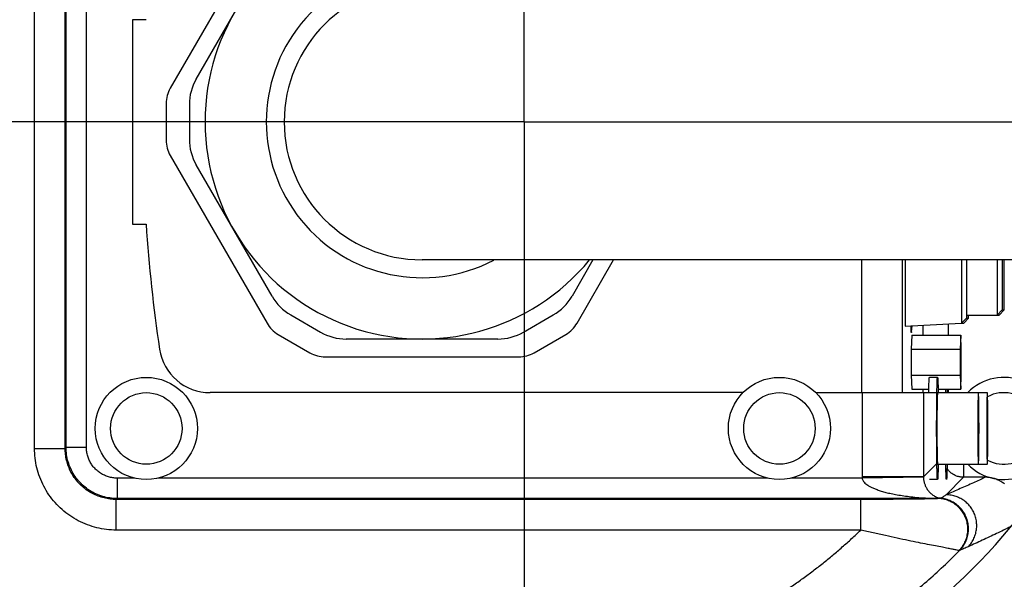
# Model space of a CAD drawing. Extents: x 0 to 594, y 0 to 420.
# Tile 9 of 64: x 69 to 81, y 284 to 291. Entities that reach past the tile are written whole.
import ezdxf

# ---------------------------------------------------------------- set-up
doc = ezdxf.new("R2010")
doc.units = 0
doc.header["$LTSCALE"] = 32.67
doc.linetypes.add('CENTER', pattern=[0.6, 0.375, -0.075, 0.075, -0.075])
doc.layers.get('0').update_dxf_attribs({"linetype": 'CONTINUOUS'})
doc.layers.add('DEFAULT_1', color=7, linetype='CENTER')
doc.layers.add('PARAM_DIM', color=7, linetype='CONTINUOUS')
doc.styles.get("Standard").update_dxf_attribs({"font": 'txt', "width": 0.8})
doc.dimstyles.new('DIMSTYLE_8', dxfattribs={"dimtxt": 3.8, "dimasz": 1.8, "dimexe": 0.18, "dimexo": 0.0625, "dimgap": 0.09, "dimtad": 1, "dimlfac": 8, "dimtxsty": 'STANDARD', "dimblk": 'OPEN', "dimblk1": 'OPEN', "dimblk2": 'OPEN', "dimcen": 0.09, "dimazin": 3, "dimtp": 0.01, "dimtm": 0.01, "dimtfac": 1, "dimtofl": 0, "dimtmove": 0, "dimatfit": 3, "dimtolj": 1})

# ---------------------------------------------------------------- blocks, each defined once
blk = doc.blocks.new('_OPEN')
at = {"color": 0, "linetype": 'BYBLOCK'}
for p, q in [((0, 0), (-1, 0.342)), ((-1, -0.342), (0, 0)), ((-1, 0), (0, 0))]:
    blk.add_line(p, q, dxfattribs=at)
blk = doc.blocks.new('*D39')
at = {"layer": 'PARAM_DIM', "color": 2, "linetype": 'CONTINUOUS'}
blk.add_line((46.03, 254.622), (112.349, 289.646), dxfattribs=at)
at = {"layer": 'PARAM_DIM', "color": 2, "linetype": 'CONTINUOUS', "xscale": 1.8, "yscale": 1.8, "zscale": 1.8, "rotation": 207.839108}
blk.add_blockref('_OPEN', (46.03, 254.622), dxfattribs=at)

msp = doc.modelspace()

# ---------------------------------------------------------------- linework, layer by layer
at = {"color": 9, "linetype": 'CONTINUOUS'}
for p, q in [((68.85593, 285.65221), (68.85593, 293.63954)), ((69.23087, 285.65222), (69.23087, 293.63953)), ((69.24197, 285.66331), (69.24197, 293.62842)), ((69.49193, 285.66331), (69.49193, 293.62844)), ((78.98309, 286.33337), (78.98309, 287.95837)), ((79.48301, 286.33337), (79.48301, 287.95837)), ((79.72872, 287.15721), (79.72872, 287.03712)), ((80.04118, 287.17357), (80.04118, 287.03712)), ((79.59081, 287.07757), (79.58952, 287.07757)), ((78.98742, 286.33337), (78.98742, 285.30552)), ((79.72872, 286.37462), (79.72872, 286.33337)), ((79.7373, 286.33337), (79.7373, 285.30552)), ((80.04118, 286.37462), (80.04118, 286.33337)), ((69.23087, 285.65222), (69.24197, 285.66331)), ((69.49193, 285.66331), (69.24197, 285.66331)), ((68.85593, 285.65221), (69.23087, 285.65221)), ((79.7373, 285.30552), (79.9002, 285.46841)), ((80.22976, 285.45837), (80.22976, 285.29805)), ((79.7373, 285.30552), (78.98742, 285.30552)), ((79.73733, 285.30122), (78.98756, 285.28837)), ((79.7373, 285.30552), (79.73733, 285.30122)), ((80.49494, 285.31611), (80.49494, 285.29805)), ((69.86687, 285.28837), (69.86687, 285.0384)), ((70.08432, 285.28837), (69.86687, 285.28837)), ((77.83432, 285.28837), (70.36456, 285.28837)), ((78.98756, 285.28837), (78.11456, 285.28837)), ((80.01509, 285.08338), (80.22976, 285.29805)), ((80.49494, 285.29805), (80.22976, 285.29805)), ((69.85577, 284.65236), (69.85577, 285.0273)), ((69.85578, 285.0273), (69.86689, 285.0384)), ((78.97061, 285.0273), (69.85578, 285.0273)), ((79.90804, 285.0384), (69.86689, 285.0384)), ((78.97061, 284.65236), (78.97061, 285.0273)), ((79.91154, 285.03914), (79.91048, 285.03883)), ((78.97061, 284.65236), (69.85577, 284.65236)), ((80.1788, 284.40234), (80.1777, 284.4015))]:
    msp.add_line(p, q, dxfattribs=at)
at = {"color": 7, "linetype": 'CONTINUOUS'}
for p, q in [((71.70182, 292.10909), (70.51741, 290.05765)), ((70.83475, 290.16979), (71.76337, 291.7782)), ((70.05451, 290.89587), (70.05451, 288.39587)), ((70.22123, 290.89587), (70.05451, 290.89587)), ((70.46717, 289.87015), (70.46717, 289.42159)), ((70.75101, 289.85729), (70.75101, 289.43445)), ((70.51741, 289.23409), (71.70182, 287.18265)), ((71.76337, 287.51354), (70.83475, 289.12195)), ((70.05451, 288.39587), (70.22123, 288.39587)), ((126.72444, 287.95837), (73.59944, 287.95837)), ((75.69233, 287.95837), (75.43551, 287.51354)), ((75.49706, 287.18265), (75.94492, 287.95837)), ((79.5123, 287.95837), (79.5123, 287.14587)), ((80.20359, 287.95837), (80.20359, 287.18207)), ((80.2639, 287.95837), (80.2639, 287.24449)), ((80.63953, 287.95837), (80.63953, 287.28337)), ((80.70311, 287.95837), (80.70311, 287.34587)), ((80.72667, 287.34587), (80.72667, 287.95837)), ((71.99213, 287.28477), (72.35832, 287.07336)), ((74.84056, 287.07336), (75.20674, 287.28477)), ((80.2639, 287.24449), (80.20359, 287.18207)), ((80.291, 287.24449), (80.23287, 287.18207)), ((80.2639, 287.24449), (80.291, 287.24449)), ((80.26458, 287.28337), (80.66527, 287.28337)), ((80.291, 287.24449), (80.291, 287.28337)), ((80.70311, 287.34587), (80.63953, 287.28337)), ((80.72667, 287.34587), (80.66527, 287.28337)), ((80.70311, 287.34587), (80.72667, 287.34587)), ((79.5123, 287.14587), (80.20359, 287.18207)), ((79.59081, 287.07757), (79.59802, 287.15036)), ((80.20359, 287.18207), (80.23287, 287.18207)), ((71.83908, 287.04539), (72.22754, 286.82111)), ((74.52806, 286.98962), (72.67082, 286.98962)), ((74.97134, 286.82111), (75.3598, 287.04539)), ((79.59454, 287.03712), (79.58931, 286.86392)), ((79.59081, 287.07757), (79.58952, 287.07112)), ((79.59454, 287.03712), (80.19445, 287.03712)), ((80.19445, 287.03712), (80.18921, 286.86392)), ((80.19969, 286.86392), (80.19445, 287.03712)), ((72.41504, 286.77087), (74.78384, 286.77087)), ((79.58931, 286.86392), (79.58931, 286.54783)), ((79.58931, 286.86392), (80.18921, 286.86392)), ((80.18921, 286.86392), (80.18921, 286.54783)), ((80.19969, 286.54783), (80.19969, 286.86392)), ((79.58931, 286.54783), (79.59454, 286.37462)), ((79.58931, 286.54783), (80.18921, 286.54783)), ((79.91024, 286.52087), (79.81025, 286.52087)), ((80.18921, 286.54783), (80.19445, 286.37462)), ((80.19445, 286.37462), (80.19969, 286.54783)), ((77.53031, 286.33337), (71.00487, 286.33337)), ((78.41857, 286.33337), (80.51924, 286.33337)), ((79.59454, 286.37462), (79.80326, 286.37462)), ((79.91723, 286.37462), (80.19445, 286.37462)), ((79.91024, 285.45837), (80.51924, 285.45837)), ((79.91024, 285.27087), (79.81025, 285.27087))]:
    msp.add_line(p, q, dxfattribs=at)
at = {"color": 9, "linetype": 'CONTINUOUS'}
for points in [[(79.91048, 285.03883), (79.9093, 285.03856), (79.90804, 285.0384)], [(80.1777, 284.4015), (80.17665, 284.40125), (80.17541, 284.4014)], [(80.18241, 284.40477), (80.18215, 284.40466), (80.18187, 284.40452), (80.18153, 284.40433), (80.18107, 284.40404), (80.18055, 284.40368), (80.18, 284.40328), (80.17947, 284.40287), (80.1788, 284.40234)]]:
    msp.add_lwpolyline(points, dxfattribs=at)
at = {"color": 7, "linetype": 'CONTINUOUS'}
for centre, radius in [((70.22444, 285.89587), 0.625), ((77.97444, 285.89587), 0.625), ((70.22444, 285.89587), 0.4375), ((77.97444, 285.89587), 0.4375)]:
    msp.add_circle(centre, radius, dxfattribs=at)
for centre, radius, start, end in [((73.59944, 289.64587), 2.65625, 39.521488, 320.556305), ((73.59944, 289.64587), 1.6875, 90, 270), ((71.37601, 289.85729), 0.625, 150, 180), ((70.84217, 289.87015), 0.375, 150, 180), ((70.84217, 289.42159), 0.375, 180, 210), ((71.37601, 289.43445), 0.625, 180, 210), ((88.92951, 289.64587), 18.75, 183.822554, 188.527023), ((72.30463, 287.82604), 0.625, 210, 240), ((74.89424, 287.82604), 0.625, 300, 330), ((72.02658, 287.37015), 0.375, 210, 240), ((75.1723, 287.37015), 0.375, 300, 330), ((72.67082, 287.61462), 0.625, 240, 270), ((74.52806, 287.61462), 0.625, 270, 300), ((71.00487, 286.95837), 0.625, 188.527023, 270), ((72.41504, 287.14587), 0.375, 240, 270), ((74.78384, 287.14587), 0.375, 270, 300), ((80.72444, 285.89587), 0.625, 224.569042, 135.430958), ((74.84944, 289.64587), 7.74841, 269.045026, 334.690528), ((80.72444, 285.89587), 0.4375, 242.485484, 117.514516)]:
    msp.add_arc(centre, radius, start, end, dxfattribs=at)
at = {"color": 9, "linetype": 'CONTINUOUS'}
msp.add_arc((73.59944, 289.64587), 1.90625, 62.557382, 297.399531, dxfattribs=at)
at = {"color": 7, "linetype": 'CONTINUOUS'}
for points, knots in [([(79.5894, 287.07122), (79.58939, 287.07121), (79.58862, 287.07027), (79.5873, 287.09088), (79.5864, 287.10781), (79.58564, 287.1332), (79.58526, 287.14835), (79.58523, 287.14969)], [0, 0, 0, 0, 0.00089502, 0.12383331, 0.44409097, 0.95033376, 1, 1, 1, 1]), ([(80.19507, 286.8643), (80.1944, 286.86419), (80.19136, 286.81565), (80.19223, 286.77567), (80.19161, 286.72937), (80.19161, 286.70587)], [0, 0, 0, 0, 0.19791124, 0.55489194, 1, 1, 1, 1]), ([(80.19729, 286.70587), (80.19729, 286.72937), (80.19715, 286.77569), (80.19647, 286.81567), (80.19575, 286.86441), (80.19507, 286.8643)], [0, 0, 0, 0, 0.44463404, 0.80123456, 1, 1, 1, 1]), ([(80.19161, 286.70587), (80.19161, 286.68237), (80.19176, 286.63606), (80.19244, 286.59607), (80.19315, 286.54734), (80.19383, 286.54745)], [0, 0, 0, 0, 0.44463404, 0.80123456, 1, 1, 1, 1]), ([(80.19383, 286.54745), (80.1945, 286.54755), (80.19754, 286.59609), (80.19667, 286.63607), (80.19729, 286.68237), (80.19729, 286.70587)], [0, 0, 0, 0, 0.19791124, 0.55489194, 1, 1, 1, 1]), ([(79.80246, 286.33337), (79.80265, 286.34497), (79.8032, 286.37439), (79.80427, 286.4184), (79.80532, 286.45975), (79.80725, 286.49326), (79.80749, 286.50758), (79.80969, 286.52087), (79.81025, 286.52087)], [0, 0, 0, 0, 0.18541107, 0.47005612, 0.69774429, 0.86386934, 0.96513054, 1, 1, 1, 1]), ([(79.89933, 285.89587), (79.89933, 285.92552), (79.8994, 285.98422), (79.89973, 286.07076), (79.90026, 286.15375), (79.90099, 286.23147), (79.90191, 286.30242), (79.90295, 286.36491), (79.90425, 286.4184), (79.9053, 286.45975), (79.90723, 286.49326), (79.90748, 286.50758), (79.90968, 286.52087), (79.91024, 286.52087)], [0, 0, 0, 0, 0.14223764, 0.28158062, 0.41519328, 0.54035674, 0.65452435, 0.75537373, 0.84085446, 0.90923068, 0.95911909, 0.98952848, 1, 1, 1, 1]), ([(79.91024, 286.52087), (79.9108, 286.52087), (79.913, 286.50758), (79.91325, 286.49326), (79.91517, 286.45975), (79.91623, 286.4184), (79.91729, 286.37439), (79.91784, 286.34497), (79.91803, 286.33337)], [0, 0, 0, 0, 0.03486946, 0.13613066, 0.30225571, 0.52994388, 0.81458893, 1, 1, 1, 1]), ([(79.91069, 286.33234), (79.91011, 286.33208), (79.9075, 286.31919), (79.90796, 286.30677), (79.90641, 286.28142), (79.90581, 286.25126), (79.90493, 286.21357), (79.90438, 286.17785), (79.90408, 286.15463), (79.90398, 286.14595)], [0, 0, 0, 0, 0.04331638, 0.12989622, 0.25760183, 0.42408627, 0.62626197, 0.86037024, 1, 1, 1, 1]), ([(80.01152, 286.33337), (80.01172, 286.34497), (80.01197, 286.3587), (80.01226, 286.37249), (80.01231, 286.37462)], [0, 0, 0, 0, 0.84503448, 1, 1, 1, 1]), ([(80.02632, 286.37462), (80.02637, 286.37249), (80.02666, 286.3587), (80.02692, 286.34497), (80.02711, 286.33337)], [0, 0, 0, 0, 0.15496552, 1, 1, 1, 1]), ([(80.41062, 286.33234), (80.41003, 286.33208), (80.40742, 286.31919), (80.40788, 286.30677), (80.40633, 286.28142), (80.40574, 286.25126), (80.40486, 286.21357), (80.40419, 286.17028), (80.40359, 286.12177), (80.40313, 286.06909), (80.40278, 286.01318), (80.40257, 285.95508), (80.40253, 285.91573), (80.40253, 285.89587)], [0, 0, 0, 0, 0.01850041, 0.05547862, 0.11002163, 0.18112707, 0.26747622, 0.36746376, 0.47922914, 0.60069183, 0.72959032, 0.86352441, 1, 1, 1, 1]), ([(80.4178, 285.89587), (80.4178, 285.91573), (80.41775, 285.95508), (80.41754, 286.01318), (80.4172, 286.06909), (80.41673, 286.12177), (80.41614, 286.17028), (80.41544, 286.21357), (80.41466, 286.25127), (80.4138, 286.2814), (80.41291, 286.30681), (80.41199, 286.31915), (80.41124, 286.33246), (80.41064, 286.33235), (80.41062, 286.33234)], [0, 0, 0, 0, 0.13633937, 0.27013978, 0.39890961, 0.52025105, 0.63190488, 0.73179261, 0.81805558, 0.88909004, 0.94357861, 0.98051991, 0.99927756, 1, 1, 1, 1]), ([(80.51969, 286.33234), (80.51911, 286.33208), (80.5165, 286.31919), (80.51696, 286.30677), (80.51541, 286.28142), (80.51481, 286.25126), (80.51393, 286.21357), (80.51327, 286.17028), (80.51267, 286.12177), (80.5122, 286.06909), (80.51186, 286.01318), (80.51165, 285.95508), (80.5116, 285.91573), (80.5116, 285.89587)], [0, 0, 0, 0, 0.01850041, 0.05547862, 0.11002163, 0.18112707, 0.26747622, 0.36746376, 0.47922914, 0.60069183, 0.72959032, 0.86352441, 1, 1, 1, 1]), ([(80.52687, 285.89587), (80.52687, 285.91573), (80.52683, 285.95508), (80.52662, 286.01318), (80.52628, 286.06909), (80.52581, 286.12177), (80.52522, 286.17028), (80.52452, 286.21357), (80.52374, 286.25127), (80.52288, 286.2814), (80.52199, 286.30681), (80.52106, 286.31915), (80.52032, 286.33246), (80.51972, 286.33235), (80.51969, 286.33234)], [0, 0, 0, 0, 0.13633937, 0.27013978, 0.39890961, 0.52025105, 0.63190488, 0.73179261, 0.81805558, 0.88909004, 0.94357861, 0.98051991, 0.99927756, 1, 1, 1, 1]), ([(79.90398, 286.14595), (79.90388, 286.13836), (79.90359, 286.1131), (79.9032, 286.06909), (79.90286, 286.01318), (79.90265, 285.95508), (79.9026, 285.91573), (79.9026, 285.89587)], [0, 0, 0, 0, 0.09099238, 0.30300598, 0.52799881, 0.76178131, 1, 1, 1, 1]), ([(79.91024, 285.27087), (79.90968, 285.27087), (79.90748, 285.28417), (79.90723, 285.29848), (79.9053, 285.33199), (79.90425, 285.37335), (79.90295, 285.42684), (79.90191, 285.48932), (79.90099, 285.56027), (79.90026, 285.638), (79.89973, 285.72098), (79.8994, 285.80753), (79.89933, 285.86622), (79.89933, 285.89587)], [0, 0, 0, 0, 0.01047152, 0.04088091, 0.09076932, 0.15914554, 0.24462627, 0.34547565, 0.45964326, 0.58480672, 0.71841938, 0.85776236, 1, 1, 1, 1]), ([(79.9026, 285.89587), (79.9026, 285.87601), (79.90265, 285.83667), (79.90286, 285.77857), (79.9032, 285.72265), (79.90359, 285.67865), (79.90388, 285.65338), (79.90397, 285.6458)], [0, 0, 0, 0, 0.23821882, 0.47200145, 0.6969944, 0.90900812, 1, 1, 1, 1]), ([(80.40253, 285.89587), (80.40253, 285.87601), (80.40257, 285.83667), (80.40278, 285.77857), (80.40312, 285.72265), (80.4036, 285.66997), (80.40418, 285.62146), (80.40488, 285.57818), (80.40566, 285.54048), (80.40653, 285.51034), (80.40741, 285.48494), (80.40834, 285.47259), (80.40908, 285.45929), (80.40969, 285.45939), (80.40971, 285.4594)], [0, 0, 0, 0, 0.13633937, 0.27013978, 0.39890961, 0.52025105, 0.63190488, 0.73179261, 0.81805558, 0.88909004, 0.94357861, 0.98051991, 0.99927756, 1, 1, 1, 1]), ([(80.40971, 285.4594), (80.41029, 285.45966), (80.4129, 285.47256), (80.41244, 285.48497), (80.41399, 285.51033), (80.41459, 285.54048), (80.41547, 285.57818), (80.41613, 285.62146), (80.41673, 285.66997), (80.4172, 285.72265), (80.41754, 285.77857), (80.41775, 285.83667), (80.4178, 285.87601), (80.4178, 285.89587)], [0, 0, 0, 0, 0.01850041, 0.05547862, 0.11002163, 0.18112707, 0.26747622, 0.36746376, 0.47922914, 0.60069183, 0.72959032, 0.86352441, 1, 1, 1, 1]), ([(80.5116, 285.89587), (80.5116, 285.87601), (80.51165, 285.83667), (80.51186, 285.77857), (80.5122, 285.72265), (80.51267, 285.66997), (80.51326, 285.62146), (80.51396, 285.57818), (80.51474, 285.54048), (80.5156, 285.51034), (80.51649, 285.48494), (80.51742, 285.47259), (80.51816, 285.45929), (80.51876, 285.45939), (80.51879, 285.4594)], [0, 0, 0, 0, 0.13633937, 0.27013978, 0.39890961, 0.52025105, 0.63190488, 0.73179261, 0.81805558, 0.88909004, 0.94357861, 0.98051991, 0.99927756, 1, 1, 1, 1]), ([(80.51879, 285.4594), (80.51937, 285.45966), (80.52198, 285.47256), (80.52152, 285.48497), (80.52307, 285.51033), (80.52367, 285.54048), (80.52455, 285.57818), (80.52521, 285.62146), (80.52581, 285.66997), (80.52628, 285.72265), (80.52662, 285.77857), (80.52683, 285.83667), (80.52687, 285.87601), (80.52687, 285.89587)], [0, 0, 0, 0, 0.01850041, 0.05547862, 0.11002163, 0.18112707, 0.26747622, 0.36746376, 0.47922914, 0.60069183, 0.72959032, 0.86352441, 1, 1, 1, 1]), ([(79.90397, 285.6458), (79.90408, 285.63712), (79.90438, 285.6139), (79.90496, 285.57818), (79.90574, 285.54048), (79.9066, 285.51034), (79.90749, 285.48494), (79.90841, 285.47259), (79.90916, 285.45929), (79.90976, 285.45939), (79.90978, 285.4594)], [0, 0, 0, 0, 0.1393045, 0.37286621, 0.5745699, 0.74066567, 0.86807313, 0.95445083, 0.99831076, 1, 1, 1, 1]), ([(79.91803, 285.45837), (79.91784, 285.44678), (79.91729, 285.41735), (79.91623, 285.37335), (79.91517, 285.33199), (79.91325, 285.29848), (79.913, 285.28417), (79.9108, 285.27087), (79.91024, 285.27087)], [0, 0, 0, 0, 0.18541107, 0.47005612, 0.69774429, 0.86386934, 0.96513054, 1, 1, 1, 1]), ([(80.01932, 285.27087), (80.01875, 285.27087), (80.01655, 285.28417), (80.01631, 285.29848), (80.01438, 285.33199), (80.01333, 285.37335), (80.01226, 285.41735), (80.01172, 285.44678), (80.01152, 285.45837)], [0, 0, 0, 0, 0.03486946, 0.13613066, 0.30225571, 0.52994388, 0.81458893, 1, 1, 1, 1]), ([(80.02711, 285.45837), (80.02692, 285.44678), (80.02637, 285.41735), (80.0253, 285.37335), (80.02425, 285.33199), (80.02232, 285.29848), (80.02208, 285.28417), (80.01988, 285.27087), (80.01932, 285.27087)], [0, 0, 0, 0, 0.18541107, 0.47005612, 0.69774429, 0.86386934, 0.96513054, 1, 1, 1, 1])]:
    msp.add_open_spline(points, degree=3, knots=knots, dxfattribs=at)
at = {"color": 9, "linetype": 'CONTINUOUS'}
for points, knots in [([(69.86689, 285.0384), (69.83717, 285.03841), (69.77765, 285.04267), (69.69024, 285.06169), (69.60642, 285.09296), (69.5279, 285.13583), (69.45628, 285.18945), (69.39302, 285.25271), (69.3394, 285.32433), (69.29652, 285.40285), (69.26525, 285.48668), (69.24623, 285.57407), (69.24197, 285.6336), (69.24197, 285.66331)], [0, 0, 0, 0, 0.09090396, 0.18181504, 0.27273067, 0.36363937, 0.45455073, 0.54546325, 0.63637482, 0.72728361, 0.81819896, 0.90911051, 1, 1, 1, 1]), ([(69.86687, 285.28837), (69.84905, 285.28837), (69.81334, 285.29092), (69.7609, 285.30232), (69.71059, 285.32108), (69.66347, 285.3468), (69.62049, 285.37898), (69.58253, 285.41694), (69.55036, 285.45992), (69.52464, 285.50703), (69.50589, 285.55734), (69.49448, 285.60978), (69.49193, 285.64549), (69.49193, 285.66331)], [0, 0, 0, 0, 0.09086182, 0.18178156, 0.27270652, 0.36362623, 0.45455049, 0.54547259, 0.63639042, 0.72730341, 0.818222, 0.90913688, 1, 1, 1, 1]), ([(69.85577, 284.65236), (69.81611, 284.65236), (69.7362, 284.65712), (69.6176, 284.67862), (69.50164, 284.71453), (69.39066, 284.76433), (69.28666, 284.82713), (69.19123, 284.90187), (69.1056, 284.98748), (69.03085, 285.08287), (68.96804, 285.18682), (68.91821, 285.29777), (68.88225, 285.41377), (68.8607, 285.53247), (68.85593, 285.61248), (68.85593, 285.65221)], [0, 0, 0, 0, 0.07581604, 0.15256696, 0.22984526, 0.30726376, 0.38447993, 0.46146989, 0.53837611, 0.61534668, 0.69253395, 0.76993736, 0.84724359, 0.92406549, 1, 1, 1, 1]), ([(69.85578, 285.0273), (69.83098, 285.0273), (69.78102, 285.03027), (69.70687, 285.0437), (69.63439, 285.06613), (69.56503, 285.09725), (69.50003, 285.13649), (69.44039, 285.1832), (69.38688, 285.2367), (69.34016, 285.29631), (69.30091, 285.36128), (69.26977, 285.43063), (69.2473, 285.50314), (69.23384, 285.57735), (69.23087, 285.62737), (69.23087, 285.65222)], [0, 0, 0, 0, 0.07585128, 0.15260479, 0.22988019, 0.30729053, 0.38449408, 0.4614688, 0.53836159, 0.61532132, 0.69250094, 0.76990084, 0.84720843, 0.92403646, 1, 1, 1, 1]), ([(78.98742, 285.30552), (78.98742, 285.30266), (78.98744, 285.29694), (78.98751, 285.29122), (78.98756, 285.28837)], [0, 0, 0, 0, 0.49990439, 1, 1, 1, 1]), ([(79.73733, 285.30122), (79.73742, 285.29592), (79.73792, 285.28486), (79.73977, 285.26784), (79.74283, 285.25013), (79.74718, 285.23185), (79.75305, 285.21329), (79.76042, 285.19474), (79.76914, 285.17657), (79.77924, 285.15887), (79.7909, 285.14155), (79.80424, 285.12481), (79.8192, 285.1088), (79.83579, 285.09371), (79.85425, 285.07965), (79.87483, 285.06687), (79.89748, 285.05582), (79.92231, 285.04669), (79.93982, 285.04254), (79.94898, 285.04096)], [0, 0, 0, 0, 0.04389153, 0.09147188, 0.14147261, 0.19241566, 0.24673779, 0.30226654, 0.35740297, 0.41324855, 0.47060778, 0.52990144, 0.59009614, 0.6516158, 0.71510533, 0.78169328, 0.85161803, 0.92316815, 1, 1, 1, 1]), ([(80.22976, 285.29805), (80.21524, 285.29805), (80.18613, 285.3006), (80.14386, 285.31195), (80.10417, 285.33046), (80.0683, 285.35558), (80.04258, 285.38129), (80.02936, 285.3985), (80.02525, 285.40435)], [0, 0, 0, 0, 0.18205774, 0.36416166, 0.54627297, 0.72838908, 0.91050687, 1, 1, 1, 1]), ([(78.98756, 285.28837), (78.98797, 285.28291), (78.99062, 285.27139), (78.99775, 285.25337), (79.01218, 285.23528), (79.03294, 285.21795), (79.05801, 285.1988), (79.08937, 285.18021), (79.12748, 285.16269), (79.17217, 285.14574), (79.22318, 285.12907), (79.28061, 285.11269), (79.34544, 285.09758), (79.41808, 285.08359), (79.49876, 285.07085), (79.58782, 285.05921), (79.68643, 285.04963), (79.7954, 285.0427), (79.87168, 285.03994), (79.91154, 285.03914)], [0, 0, 0, 0, 0.01651532, 0.03540647, 0.05809254, 0.08540507, 0.11697645, 0.15325976, 0.19520914, 0.24348271, 0.29750191, 0.35719692, 0.42377031, 0.49840077, 0.58053027, 0.67035363, 0.76955318, 0.87961351, 1, 1, 1, 1]), ([(80.49494, 285.29805), (80.44628, 285.27531), (80.34458, 285.22841), (80.18469, 285.15669), (80.07324, 285.10824), (80.01509, 285.08338)], [0, 0, 0, 0, 0.30650352, 0.63911595, 1, 1, 1, 1]), ([(80.72839, 285.21682), (80.71516, 285.22731), (80.68724, 285.24654), (80.64191, 285.26943), (80.5941, 285.28594), (80.54483, 285.29586), (80.51152, 285.29806), (80.49494, 285.29805)], [0, 0, 0, 0, 0.20125345, 0.40260245, 0.60353218, 0.80228452, 1, 1, 1, 1]), ([(80.01509, 285.08338), (80.00393, 285.07612), (79.98194, 285.0619), (79.95985, 285.04784), (79.94898, 285.04096)], [0, 0, 0, 0, 0.50855933, 1, 1, 1, 1]), ([(80.28614, 284.44937), (80.30049, 284.46441), (80.32674, 284.49695), (80.35743, 284.55157), (80.37866, 284.61055), (80.3898, 284.67224), (80.39057, 284.73493), (80.38093, 284.79688), (80.36116, 284.85639), (80.33181, 284.9118), (80.29368, 284.96157), (80.24783, 285.00433), (80.19553, 285.0389), (80.13824, 285.06431), (80.07754, 285.07986), (80.03588, 285.08337), (80.01509, 285.08338)], [0, 0, 0, 0, 0.07139789, 0.14280639, 0.21422651, 0.28565796, 0.35709923, 0.42854771, 0.5, 0.57145229, 0.64290077, 0.71434204, 0.78577349, 0.85719361, 0.92860211, 1, 1, 1, 1]), ([(79.90804, 285.0384), (79.90423, 285.03772), (79.89306, 285.03695), (79.87112, 285.03573), (79.83855, 285.03463), (79.79521, 285.03347), (79.74097, 285.03237), (79.67583, 285.03131), (79.5999, 285.03033), (79.51361, 285.02946), (79.41781, 285.0287), (79.31371, 285.02809), (79.20304, 285.02764), (79.08792, 285.02737), (79.00994, 285.0273), (78.97061, 285.0273)], [0, 0, 0, 0, 0.01239088, 0.03570196, 0.07038886, 0.11663026, 0.17444231, 0.24394325, 0.32509655, 0.41742051, 0.52003447, 0.63165693, 0.7504845, 0.87414684, 1, 1, 1, 1]), ([(80.17541, 284.4014), (80.18993, 284.41635), (80.21651, 284.44876), (80.24771, 284.5033), (80.26943, 284.56234), (80.28104, 284.62419), (80.28224, 284.68714), (80.27298, 284.74942), (80.25353, 284.80931), (80.22442, 284.86512), (80.18648, 284.9153), (80.14075, 284.95845), (80.08852, 284.99335), (80.03124, 285.01904), (79.97053, 285.03479), (79.92884, 285.03837), (79.90804, 285.0384)], [0, 0, 0, 0, 0.07135243, 0.14276258, 0.21422711, 0.28573668, 0.35727696, 0.42883023, 0.50037735, 0.57189984, 0.64338195, 0.71481239, 0.78618558, 0.85750229, 0.92876958, 1, 1, 1, 1]), ([(80.1777, 284.4015), (80.19227, 284.41636), (80.21897, 284.4486), (80.25032, 284.50294), (80.27216, 284.56182), (80.28389, 284.62357), (80.28516, 284.68646), (80.27595, 284.74873), (80.25651, 284.80865), (80.22739, 284.86453), (80.18941, 284.91481), (80.14362, 284.9581), (80.0913, 284.99317), (80.03393, 285.01904), (79.97311, 285.03499), (79.93133, 285.03872), (79.91048, 285.03883)], [0, 0, 0, 0, 0.07120837, 0.14245671, 0.21375918, 0.28512392, 0.35655213, 0.42803796, 0.49956917, 0.57112851, 0.64269563, 0.7142493, 0.7857698, 0.85724106, 0.92865245, 1, 1, 1, 1]), ([(80.1788, 284.40234), (80.1933, 284.41715), (80.21988, 284.4493), (80.25106, 284.5035), (80.27277, 284.56223), (80.28438, 284.62383), (80.28556, 284.68659), (80.2763, 284.74875), (80.25685, 284.80858), (80.22776, 284.8644), (80.18984, 284.91466), (80.14414, 284.95795), (80.09194, 284.99307), (80.0347, 285.01904), (79.97403, 285.03513), (79.93234, 285.03897), (79.91154, 285.03914)], [0, 0, 0, 0, 0.07108432, 0.14222481, 0.21344479, 0.28475866, 0.35617037, 0.42767304, 0.49924971, 0.57087529, 0.64251931, 0.71414927, 0.78573422, 0.85724814, 0.92867285, 1, 1, 1, 1]), ([(79.94898, 285.04097), (79.94529, 285.04092), (79.9395, 285.04125), (79.92976, 285.04105), (79.92097, 285.04038), (79.91427, 285.03973), (79.91156, 285.03914)], [0, 0, 0, 0, 0.29467515, 0.46370832, 0.77785161, 1, 1, 1, 1]), ([(80.18241, 284.40477), (80.19758, 284.42022), (80.22528, 284.45383), (80.25746, 284.51062), (80.27937, 284.57214), (80.29032, 284.63652), (80.29001, 284.70183), (80.27842, 284.76612), (80.25592, 284.82744), (80.22318, 284.88396), (80.18118, 284.93399), (80.13119, 284.97601), (80.07469, 285.00876), (80.01342, 285.03127), (79.97055, 285.03899), (79.94899, 285.04097)], [0, 0, 0, 0, 0.07689268, 0.15379657, 0.23071253, 0.30763997, 0.38457693, 0.46152032, 0.53846628, 0.61541064, 0.69234944, 0.76927935, 0.84619813, 0.92310484, 1, 1, 1, 1]), ([(74.73537, 282.80303), (74.7884, 282.80598), (74.89445, 282.81316), (75.05329, 282.82781), (75.21189, 282.84634), (75.37015, 282.86876), (75.528, 282.89505), (75.68528, 282.92519), (75.84175, 282.95915), (75.99716, 282.99684), (76.15134, 283.0382), (76.3042, 283.08319), (76.45565, 283.13174), (76.60561, 283.1838), (76.754, 283.23931), (76.90074, 283.29822), (77.04576, 283.36046), (77.18898, 283.42599), (77.33034, 283.49473), (77.46978, 283.56662), (77.60721, 283.6416), (77.74259, 283.71961), (77.87585, 283.80059), (78.00693, 283.88446), (78.13578, 283.97117), (78.26235, 284.06064), (78.38657, 284.15281), (78.50841, 284.24762), (78.62781, 284.345), (78.74472, 284.44488), (78.85911, 284.5472), (78.93373, 284.61705), (78.97061, 284.65236)], [0, 0, 0, 0, 0.03376213, 0.06756081, 0.10139188, 0.13525908, 0.16916338, 0.20310907, 0.23705124, 0.27093682, 0.30476051, 0.33852158, 0.37221925, 0.40585281, 0.43942162, 0.47292517, 0.506363, 0.53973476, 0.57304017, 0.60627908, 0.63945138, 0.67255706, 0.7055962, 0.73856894, 0.77147549, 0.80431615, 0.83709127, 0.86980125, 0.90244657, 0.93502774, 0.96754535, 1, 1, 1, 1]), ([(80.17541, 284.4014), (80.17102, 284.40251), (80.15762, 284.40517), (80.1306, 284.41056), (80.08957, 284.41841), (80.03433, 284.42898), (79.96474, 284.44233), (79.88083, 284.45859), (79.7828, 284.47786), (79.6713, 284.50019), (79.54745, 284.52554), (79.41295, 284.55378), (79.27007, 284.58461), (79.12163, 284.6176), (79.02122, 284.64059), (78.97061, 284.65236)], [0, 0, 0, 0, 0.01104674, 0.0332814, 0.06716163, 0.11286461, 0.17039804, 0.23986413, 0.32120547, 0.41391164, 0.51706599, 0.62934625, 0.74890664, 0.87334153, 1, 1, 1, 1]), ([(80.80616, 284.69414), (80.74808, 284.66555), (80.63239, 284.60944), (80.45903, 284.52785), (80.34362, 284.47519), (80.28614, 284.44937)], [0, 0, 0, 0, 0.33788366, 0.67110532, 1, 1, 1, 1]), ([(74.72496, 282.17797), (74.9083, 282.1747), (75.27541, 282.18167), (75.82375, 282.23261), (76.36698, 282.32377), (76.90205, 282.45468), (77.42603, 282.62461), (77.93601, 282.83263), (78.42923, 283.07758), (78.90299, 283.35811), (79.35472, 283.67267), (79.78197, 284.01949), (80.04904, 284.27105), (80.1777, 284.4015)], [0, 0, 0, 0, 0.09090414, 0.1818324, 0.27277556, 0.36372417, 0.45466954, 0.54560489, 0.63652529, 0.72742723, 0.81830827, 0.90916646, 1, 1, 1, 1]), ([(80.28614, 284.44937), (80.2686, 284.4415), (80.23414, 284.42636), (80.19944, 284.41177), (80.18241, 284.40477)], [0, 0, 0, 0, 0.51067066, 1, 1, 1, 1])]:
    msp.add_open_spline(points, degree=3, knots=knots, dxfattribs=at)
at = {"layer": 'DEFAULT_1', "color": 7, "linetype": 'CENTER'}
for q in [(74.84944, 301.89587), (62.59944, 289.64587), (74.84944, 277.39587), (93.69147, 289.64587)]:
    msp.add_line((74.84944, 289.64587), q, dxfattribs=at)

# ---------------------------------------------------------------- dimensions: what is measured, and where the dimension line sits
at = {"layer": 'PARAM_DIM', "color": 2, "linetype": 'CONTINUOUS'}
dim = msp.add_radius_dim(center=(112.34944, 289.64587), mpoint=(46.02976, 254.6216), dimstyle='DIMSTYLE_8', dxfattribs=at)
dim.commit()
dim.dimension.update_dxf_attribs({"geometry": '*D39', "text_midpoint": (57.55031, 261.78009), "dimtype": 164})

doc.saveas('drawing.dxf')
